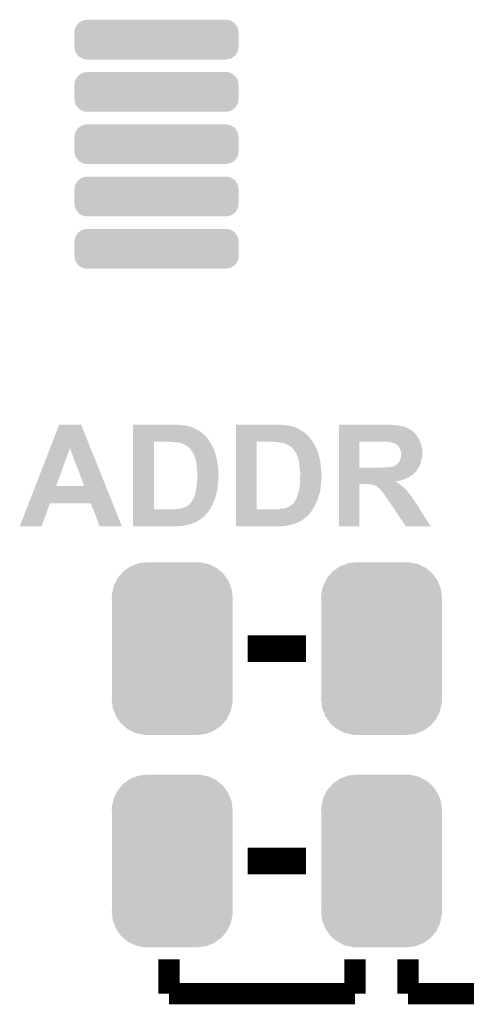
# Model space of a CAD drawing. Extents: x -1.3 to 24.2, y -3.9 to 39.2.
# Tile 30 of 42: x 8 to 12.2, y 19.7 to 29.1. Entities that reach past the tile are written whole.
import ezdxf

# ---------------------------------------------------------------- set-up
doc = ezdxf.new("R2010")
doc.units = 0
doc.layers.get('0').update_dxf_attribs({"linetype": 'CONTINUOUS'})
doc.layers.add('DAC_20_CLICK_V100_GTO', color=14, linetype='CONTINUOUS')
doc.layers.add('DAC_20_CLICK_V100_GTS', color=12, linetype='CONTINUOUS')

# ---------------------------------------------------------------- blocks, each defined once
blk = doc.blocks.new('CUSTOM_55')
for points in [[(-0.465166, 0.74011), (-0.423346, 0.769256), (0.461368, 0.74011), (0.427696, 0.769256)], [(-0.423346, 0.769256), (-0.397192, 0.787482), (0.427696, 0.769256), (0.391686, 0.787482)], [(-0.397192, 0.787482), (-0.346778, 0.80667), (0.391686, 0.787482), (0.353772, 0.80667)], [(-0.346778, 0.80667), (-0.319758, 0.816954), (0.353772, 0.80667), (0.308544, 0.816954)], [(-0.319758, 0.816954), (-0.25199, 0.82504), (0.308544, 0.816954), (0.27298, 0.82504)], [(-0.25199, 0.82504), (-0.23749, 0.82677), (0.27298, 0.82504), (0.23749, 0.82677)], [(-0.535174, 0.647234), (-0.519626, 0.67767), (0.537964, 0.647234), (0.516586, 0.67767)], [(-0.519626, 0.67767), (-0.48704, 0.715032), (0.516586, 0.67767), (0.49034, 0.715032)], [(-0.48704, 0.715032), (-0.465166, 0.74011), (0.49034, 0.715032), (0.461368, 0.74011)], [(-0.575988, 0.523164), (-0.565176, 0.569912), (0.573482, 0.523164), (0.567726, 0.569912)], [(-0.565176, 0.569912), (-0.557316, 0.603886), (0.567726, 0.569912), (0.55465, 0.603886)], [(-0.557316, 0.603886), (-0.535174, 0.647234), (0.55465, 0.603886), (0.537964, 0.647234)], [(-0.57785, 0.48768), (-0.575988, 0.523164), (0.57785, 0.48768), (0.573482, 0.523164)], [(-0.57658, 0.458364), (-0.57785, 0.48768), (0.57658, 0.458364), (0.57785, 0.48768)], [(-0.57658, 0.45836), (-0.57658, 0.458364), (0.57658, 0.45836), (0.57658, 0.458364)], [(-0.57658, -0.45836), (-0.57658, 0.45836), (0.57658, -0.45836), (0.57658, 0.45836)], [(-0.57785, -0.48768), (-0.576582, -0.458364), (0.57785, -0.48768), (0.57658, -0.458364)], [(-0.576582, -0.458364), (-0.57658, -0.45836), (0.57658, -0.458364), (0.57658, -0.45836)], [(-0.57348, -0.523164), (-0.57785, -0.48768), (0.575988, -0.523164), (0.57785, -0.48768)], [(-0.567726, -0.569912), (-0.57348, -0.523164), (0.565174, -0.569912), (0.575988, -0.523164)], [(-0.554648, -0.603886), (-0.567726, -0.569912), (0.557316, -0.603886), (0.565174, -0.569912)], [(-0.537964, -0.647234), (-0.554648, -0.603886), (0.535172, -0.647234), (0.557316, -0.603886)], [(-0.516584, -0.67767), (-0.537964, -0.647234), (0.519626, -0.67767), (0.535172, -0.647234)], [(-0.49034, -0.715032), (-0.516584, -0.67767), (0.487038, -0.715032), (0.519626, -0.67767)], [(-0.461366, -0.74011), (-0.49034, -0.715032), (0.465166, -0.74011), (0.487038, -0.715032)], [(-0.427696, -0.769256), (-0.461366, -0.74011), (0.423344, -0.769256), (0.465166, -0.74011)], [(-0.391684, -0.787482), (-0.427696, -0.769256), (0.397192, -0.787482), (0.423344, -0.769256)], [(-0.353772, -0.80667), (-0.391684, -0.787482), (0.346776, -0.80667), (0.397192, -0.787482)], [(-0.308542, -0.816954), (-0.353772, -0.80667), (0.319758, -0.816954), (0.346776, -0.80667)], [(-0.27298, -0.82504), (-0.308542, -0.816954), (0.251988, -0.82504), (0.319758, -0.816954)], [(-0.23749, -0.82677), (-0.27298, -0.82504), (0.23749, -0.82677), (0.251988, -0.82504)]]:
    blk.add_solid(points)
blk = doc.blocks.new('CUSTOM_56')
for points in [[(-0.696364, 0.184024), (-0.66548, 0.1905), (0.704262, 0.184024), (0.66548, 0.1905)], [(-0.78486, 0.07112), (-0.778384, 0.109902), (0.78486, 0.07112), (0.776728, 0.109902)], [(-0.778384, 0.109902), (-0.772922, 0.119066), (0.776728, 0.109902), (0.774806, 0.119066)], [(-0.772922, 0.119066), (-0.7533, 0.151982), (0.774806, 0.119066), (0.75131, 0.151982)], [(-0.7533, 0.151982), (-0.743554, 0.15894), (0.75131, 0.151982), (0.746342, 0.15894)], [(-0.743554, 0.15894), (-0.713426, 0.180446), (0.746342, 0.15894), (0.710266, 0.180446)], [(-0.713426, 0.180446), (-0.696364, 0.184024), (0.710266, 0.180446), (0.704262, 0.184024)], [(-0.78486, 0.06985), (-0.78486, 0.07112), (0.78486, 0.06985), (0.78486, 0.07112)], [(-0.78486, -0.06985), (-0.78486, 0.06985), (0.78486, -0.06985), (0.78486, 0.06985)], [(-0.78486, -0.07112), (-0.78486, -0.06985), (0.78486, -0.07112), (0.78486, -0.06985)], [(-0.776726, -0.109902), (-0.78486, -0.07112), (0.778384, -0.109902), (0.78486, -0.07112)], [(-0.774806, -0.119066), (-0.776726, -0.109902), (0.77292, -0.119066), (0.778384, -0.109902)], [(-0.751308, -0.151982), (-0.774806, -0.119066), (0.7533, -0.151982), (0.77292, -0.119066)], [(-0.746342, -0.15894), (-0.751308, -0.151982), (0.743552, -0.15894), (0.7533, -0.151982)], [(-0.710264, -0.180446), (-0.746342, -0.15894), (0.713426, -0.180446), (0.743552, -0.15894)], [(-0.704262, -0.184024), (-0.710264, -0.180446), (0.696362, -0.184024), (0.713426, -0.180446)], [(-0.66548, -0.1905), (-0.704262, -0.184024), (0.66548, -0.1905), (0.696362, -0.184024)]]:
    blk.add_solid(points)

msp = doc.modelspace()

# ---------------------------------------------------------------- linework, layer by layer
at = {"layer": 'DAC_20_CLICK_V100_GTO'}
for points, const_width in [([(10.15492, 23.114), (10.71372, 23.114)], 0.254), ([(10.15492, 21.082), (10.71372, 21.082)], 0.254), ([(9.40308, 19.812), (9.40308, 20.1422)], 0.2032), ([(11.18108, 19.812), (11.18108, 20.1422)], 0.2032), ([(11.68908, 19.812), (11.68908, 20.1422)], 0.2032), ([(11.68908, 19.812), (13.46708, 19.812), (13.46708, 20.1422)], 0.2032), ([(9.40308, 19.812), (11.18108, 19.812)], 0.2032)]:
    msp.add_lwpolyline(points, dxfattribs=dict(at, const_width=const_width))
for points in [[(8.266336, 25.031642), (8.354072, 25.257742), (8.653012, 25.031642), (8.562344, 25.257742)], [(8.354072, 25.257742), (8.35408, 25.25776), (8.562344, 25.257742), (8.35408, 25.25776)], [(9.060204, 25.25522), (9.060206, 25.25776), (9.4869, 25.25522), (9.45896, 25.25776)], [(9.060204, 25.25014), (9.060204, 25.25522), (9.54786, 25.25014), (9.4869, 25.25522)], [(9.060204, 25.24506), (9.060204, 25.25014), (9.5758, 25.24506), (9.54786, 25.25014)], [(10.043184, 25.25522), (10.043186, 25.25776), (10.46988, 25.25522), (10.44448, 25.25776)], [(10.043184, 25.25014), (10.043184, 25.25522), (10.53084, 25.25014), (10.46988, 25.25522)], [(10.043184, 25.24506), (10.043184, 25.25014), (10.561322, 25.24506), (10.53084, 25.25014)], [(11.028704, 25.25522), (11.028706, 25.25776), (11.511282, 25.25522), (11.496042, 25.25776)], [(11.028704, 25.25014), (11.028704, 25.25522), (11.56716, 25.25014), (11.52906, 25.25522)], [(11.028704, 25.2476), (11.028704, 25.25014), (11.605262, 25.2476), (11.56716, 25.25014)], [(9.060202, 25.1714), (9.060204, 25.18918), (9.72566, 25.1714), (9.7028, 25.18918)], [(9.060202, 25.14854), (9.060202, 25.1714), (9.75106, 25.14854), (9.72566, 25.1714)], [(9.060204, 25.23744), (9.060204, 25.24506), (9.603742, 25.23744), (9.5758, 25.24506)], [(9.060204, 25.237434), (9.060204, 25.23744), (9.608826, 25.237434), (9.603742, 25.23744)], [(9.060204, 25.2349), (9.060204, 25.237434), (9.611362, 25.2349), (9.608826, 25.237434)], [(9.060204, 25.234898), (9.060204, 25.2349), (9.618984, 25.234898), (9.611362, 25.2349)], [(9.060204, 25.21712), (9.060204, 25.234898), (9.65454, 25.21712), (9.618984, 25.234898)], [(9.060204, 25.20442), (9.060204, 25.21712), (9.6774, 25.20442), (9.65454, 25.21712)], [(9.060204, 25.18918), (9.060204, 25.20442), (9.7028, 25.18918), (9.6774, 25.20442)], [(10.043182, 25.171398), (10.043184, 25.189182), (10.711182, 25.171398), (10.68578, 25.189182)], [(10.043182, 25.14854), (10.043182, 25.171398), (10.734042, 25.14854), (10.711182, 25.171398)], [(10.043184, 25.23744), (10.043184, 25.24506), (10.586722, 25.23744), (10.561322, 25.24506)], [(10.043184, 25.237438), (10.043184, 25.23744), (10.591804, 25.237438), (10.586722, 25.23744)], [(10.043184, 25.2349), (10.043184, 25.237438), (10.596884, 25.2349), (10.591804, 25.237438)], [(10.043184, 25.234898), (10.043184, 25.2349), (10.601964, 25.234898), (10.596884, 25.2349)], [(10.043184, 25.22728), (10.043184, 25.234898), (10.619742, 25.22728), (10.601964, 25.234898)], [(10.043184, 25.21712), (10.043184, 25.22728), (10.63752, 25.21712), (10.619742, 25.22728)], [(10.043184, 25.20442), (10.043184, 25.21712), (10.66038, 25.20442), (10.63752, 25.21712)], [(10.043184, 25.189182), (10.043184, 25.20442), (10.68578, 25.189182), (10.66038, 25.20442)], [(11.028702, 25.18156), (11.028704, 25.1968), (11.747502, 25.18156), (11.72718, 25.1968)], [(11.028702, 25.161238), (11.028702, 25.18156), (11.765282, 25.161238), (11.747502, 25.18156)], [(11.028702, 25.135838), (11.028702, 25.161238), (11.780522, 25.135838), (11.765282, 25.161238)], [(11.028704, 25.23998), (11.028704, 25.2476), (11.63828, 25.23998), (11.605262, 25.2476)], [(11.028704, 25.2349), (11.028704, 25.23998), (11.656058, 25.2349), (11.63828, 25.23998)], [(11.028704, 25.23236), (11.028704, 25.2349), (11.668762, 25.23236), (11.656058, 25.2349)], [(11.028704, 25.232334), (11.028704, 25.23236), (11.6713, 25.232334), (11.668762, 25.23236)], [(11.028704, 25.229814), (11.028704, 25.232334), (11.671318, 25.229814), (11.6713, 25.232334)], [(11.028704, 25.22474), (11.028704, 25.229814), (11.68146, 25.22474), (11.671318, 25.229814)], [(11.028704, 25.219658), (11.028704, 25.22474), (11.694162, 25.219658), (11.68146, 25.22474)], [(11.028704, 25.2095), (11.028704, 25.219658), (11.7094, 25.2095), (11.694162, 25.219658)], [(11.028704, 25.1968), (11.028704, 25.2095), (11.72718, 25.1968), (11.7094, 25.2095)], [(9.060184, 24.447522), (9.0602, 25.09264), (9.2583, 24.447522), (9.258302, 25.09264)], [(9.0602, 25.10536), (9.060202, 25.12314), (9.78408, 25.10536), (9.77138, 25.12314)], [(9.0602, 25.09266), (9.0602, 25.10536), (9.792548, 25.09266), (9.78408, 25.10536)], [(9.0602, 25.09264), (9.0602, 25.09266), (9.258302, 25.09264), (9.3853, 25.09266)], [(9.060202, 25.145998), (9.060202, 25.14854), (9.7536, 25.145998), (9.75106, 25.14854)], [(9.060202, 25.13584), (9.060202, 25.145998), (9.76122, 25.13584), (9.7536, 25.145998)], [(9.060202, 25.12314), (9.060202, 25.13584), (9.77138, 25.12314), (9.76122, 25.13584)], [(9.433562, 25.09012), (9.420862, 25.09266), (9.79424, 25.09012), (9.792548, 25.09266)], [(9.458962, 25.08758), (9.446262, 25.09012), (9.795934, 25.08758), (9.79424, 25.09012)], [(9.484362, 25.08504), (9.469122, 25.08758), (9.797628, 25.08504), (9.795934, 25.08758)], [(9.497062, 25.085038), (9.484362, 25.08504), (9.797628, 25.085038), (9.797628, 25.08504)], [(9.50468, 25.082502), (9.497062, 25.085038), (9.799318, 25.082502), (9.797628, 25.085038)], [(9.525002, 25.077418), (9.50468, 25.082502), (9.802092, 25.077418), (9.799318, 25.082502)], [(9.54278, 25.0698), (9.525002, 25.077418), (9.806248, 25.0698), (9.802092, 25.077418)], [(9.558018, 25.06218), (9.54278, 25.0698), (9.810404, 25.06218), (9.806248, 25.0698)], [(9.57072, 25.05456), (9.558018, 25.06218), (9.81456, 25.05456), (9.810404, 25.06218)], [(10.043164, 24.447522), (10.04318, 25.09264), (10.24128, 24.447522), (10.241282, 25.09264)], [(10.04318, 25.10536), (10.043182, 25.12314), (10.76706, 25.10536), (10.75436, 25.12314)], [(10.04318, 25.09266), (10.04318, 25.10536), (10.77694, 25.09266), (10.76706, 25.10536)], [(10.04318, 25.09264), (10.04318, 25.09266), (10.241282, 25.09264), (10.36828, 25.09266)], [(10.043182, 25.148514), (10.043182, 25.14854), (10.73658, 25.148514), (10.734042, 25.14854)], [(10.043182, 25.145994), (10.043182, 25.148514), (10.736584, 25.145994), (10.73658, 25.148514)], [(10.043182, 25.13584), (10.043182, 25.145994), (10.7442, 25.13584), (10.736584, 25.145994)], [(10.043182, 25.12314), (10.043182, 25.13584), (10.75436, 25.12314), (10.7442, 25.13584)], [(10.419082, 25.09012), (10.403842, 25.09266), (10.778916, 25.09012), (10.77694, 25.09266)], [(10.444482, 25.08758), (10.431782, 25.09012), (10.780892, 25.08758), (10.778916, 25.09012)], [(10.469882, 25.08504), (10.454642, 25.08758), (10.782868, 25.08504), (10.780892, 25.08758)], [(10.480042, 25.085038), (10.469882, 25.08504), (10.782868, 25.085038), (10.782868, 25.08504)], [(10.487664, 25.0825), (10.480042, 25.085038), (10.784842, 25.0825), (10.782868, 25.085038)], [(10.507982, 25.07742), (10.490204, 25.0825), (10.787614, 25.07742), (10.784842, 25.0825)], [(10.52576, 25.0698), (10.507982, 25.07742), (10.79177, 25.0698), (10.787614, 25.07742)], [(10.556238, 25.05456), (10.52576, 25.0698), (10.80008, 25.05456), (10.79177, 25.0698)], [(11.028694, 24.843762), (11.0287, 25.09264), (11.22426, 24.843762), (11.224262, 25.09264)], [(11.0287, 25.09266), (11.028702, 25.11044), (11.80338, 25.09266), (11.79576, 25.11044)], [(11.0287, 25.09264), (11.0287, 25.09266), (11.224262, 25.09264), (11.45032, 25.09266)], [(11.028702, 25.130756), (11.028702, 25.135838), (11.785602, 25.130756), (11.780522, 25.135838)], [(11.028702, 25.11044), (11.028702, 25.130756), (11.79576, 25.11044), (11.785602, 25.130756)], [(11.506202, 25.09012), (11.493502, 25.09266), (11.804228, 25.09012), (11.80338, 25.09266)], [(11.516366, 25.090114), (11.506202, 25.09012), (11.80423, 25.090114), (11.804228, 25.09012)], [(11.518906, 25.08758), (11.516366, 25.090114), (11.805074, 25.08758), (11.80423, 25.090114)], [(11.536682, 25.08504), (11.521442, 25.08758), (11.80592, 25.08504), (11.805074, 25.08758)], [(11.554462, 25.07996), (11.536682, 25.08504), (11.807614, 25.07996), (11.80592, 25.08504)], [(11.56716, 25.072342), (11.554462, 25.07996), (11.810154, 25.072342), (11.807614, 25.07996)], [(11.570972, 25.0698), (11.56716, 25.072342), (11.811, 25.0698), (11.810154, 25.072342)], [(11.57478, 25.06726), (11.570972, 25.0698), (11.811762, 25.06726), (11.811, 25.0698)], [(11.58494, 25.05964), (11.57478, 25.06726), (11.814048, 25.05964), (11.811762, 25.06726)], [(11.592562, 25.054554), (11.58494, 25.05964), (11.815574, 25.054554), (11.814048, 25.05964)], [(8.125424, 24.668508), (8.266336, 25.031642), (8.32359, 24.668508), (8.455644, 25.031642)], [(8.59279, 24.66848), (8.455644, 25.031642), (8.798644, 24.66848), (8.653012, 25.031642)], [(9.58088, 25.04694), (9.57072, 25.05456), (9.81837, 25.04694), (9.81456, 25.05456)], [(9.588502, 25.041858), (9.58088, 25.04694), (9.820912, 25.041858), (9.81837, 25.04694)], [(9.593586, 25.03678), (9.588502, 25.041858), (9.82345, 25.03678), (9.820912, 25.041858)], [(9.596126, 25.036772), (9.593586, 25.03678), (9.823454, 25.036772), (9.82345, 25.03678)], [(9.606704, 25.02408), (9.596126, 25.036772), (9.8298, 25.02408), (9.823454, 25.036772)], [(9.60882, 25.02154), (9.606704, 25.02408), (9.830778, 25.02154), (9.8298, 25.02408)], [(9.62914, 24.991062), (9.60882, 25.02154), (9.842498, 24.991062), (9.830778, 25.02154)], [(9.629144, 24.991056), (9.62914, 24.991062), (9.8425, 24.991056), (9.842498, 24.991062)], [(9.63067, 24.988514), (9.629144, 24.991056), (9.842506, 24.988514), (9.8425, 24.991056)], [(9.63219, 24.985978), (9.63067, 24.988514), (9.84504, 24.985978), (9.842506, 24.988514)], [(9.63524, 24.980894), (9.63219, 24.985978), (9.845044, 24.980894), (9.84504, 24.985978)], [(9.63676, 24.97836), (9.63524, 24.980894), (9.846734, 24.97836), (9.845044, 24.980894)], [(9.639302, 24.97328), (9.63676, 24.97836), (9.85012, 24.97328), (9.846734, 24.97836)], [(9.643112, 24.965658), (9.639302, 24.97328), (9.85012, 24.965658), (9.85012, 24.97328)], [(9.644382, 24.963118), (9.643112, 24.965658), (9.85063, 24.963118), (9.85012, 24.965658)], [(10.55624, 25.054558), (10.556238, 25.05456), (10.800082, 25.054558), (10.80008, 25.05456)], [(10.5664, 25.04694), (10.55624, 25.054558), (10.80389, 25.04694), (10.800082, 25.054558)], [(10.574022, 25.041858), (10.5664, 25.04694), (10.806432, 25.041858), (10.80389, 25.04694)], [(10.5791, 25.03678), (10.574022, 25.041858), (10.80897, 25.03678), (10.806432, 25.041858)], [(10.589684, 25.02408), (10.5791, 25.03678), (10.81532, 25.02408), (10.80897, 25.03678)], [(10.604502, 25.006296), (10.589684, 25.02408), (10.82216, 25.006296), (10.81532, 25.02408)], [(10.61212, 24.99106), (10.604502, 25.006296), (10.82802, 24.99106), (10.82216, 25.006296)], [(10.612124, 24.991056), (10.61212, 24.99106), (10.82802, 24.991056), (10.82802, 24.99106)], [(10.616188, 24.985976), (10.612124, 24.991056), (10.828022, 24.985976), (10.82802, 24.991056)], [(10.62025, 24.980898), (10.616188, 24.985976), (10.83056, 24.980898), (10.828022, 24.985976)], [(10.62228, 24.978358), (10.62025, 24.980898), (10.831408, 24.978358), (10.83056, 24.980898)], [(10.626514, 24.965658), (10.62228, 24.978358), (10.83564, 24.965658), (10.831408, 24.978358)], [(10.62736, 24.96312), (10.626514, 24.965658), (10.836148, 24.96312), (10.83564, 24.965658)], [(11.5951, 25.04948), (11.592562, 25.054554), (11.817096, 25.04948), (11.815574, 25.054554)], [(11.599164, 25.0444), (11.5951, 25.04948), (11.81862, 25.0444), (11.817096, 25.04948)], [(11.60526, 25.036778), (11.599164, 25.0444), (11.820006, 25.036778), (11.81862, 25.0444)], [(11.613388, 25.01646), (11.60526, 25.036778), (11.8237, 25.01646), (11.820006, 25.036778)], [(11.6205, 24.998676), (11.613388, 25.01646), (11.82507, 24.998676), (11.8237, 25.01646)], [(11.620502, 24.985978), (11.6205, 24.998676), (11.826046, 24.985978), (11.82507, 24.998676)], [(11.6205, 24.955498), (11.622192, 24.965656), (11.8237, 24.955498), (11.8237, 24.965656)], [(11.621348, 24.983442), (11.620502, 24.985978), (11.82624, 24.983442), (11.826046, 24.985978)], [(11.62304, 24.978356), (11.621348, 24.983442), (11.826238, 24.978356), (11.82624, 24.983442)], [(11.622192, 24.965656), (11.62304, 24.970738), (11.8237, 24.965656), (11.825392, 24.970738)], [(11.62304, 24.973278), (11.62304, 24.978356), (11.826238, 24.973278), (11.826238, 24.978356)], [(11.62304, 24.970738), (11.62304, 24.973278), (11.825392, 24.970738), (11.826238, 24.973278)], [(9.64692, 24.952962), (9.644382, 24.963118), (9.852662, 24.952962), (9.85063, 24.963118)], [(9.649464, 24.945338), (9.64692, 24.952962), (9.854186, 24.945338), (9.852662, 24.952962)], [(9.652002, 24.942796), (9.649464, 24.945338), (9.854696, 24.942796), (9.854186, 24.945338)], [(9.652764, 24.940258), (9.652002, 24.942796), (9.855202, 24.940258), (9.854696, 24.942796)], [(9.656574, 24.927558), (9.652764, 24.940258), (9.86028, 24.927558), (9.855202, 24.940258)], [(9.65962, 24.9174), (9.656574, 24.927558), (9.861974, 24.9174), (9.86028, 24.927558)], [(9.660544, 24.91232), (9.65962, 24.9174), (9.86282, 24.91232), (9.861974, 24.9174)], [(9.66424, 24.892), (9.660544, 24.91232), (9.86536, 24.892), (9.86282, 24.91232)], [(9.6647, 24.889462), (9.66424, 24.892), (9.865724, 24.889462), (9.86536, 24.892)], [(9.666086, 24.87422), (9.6647, 24.889462), (9.8679, 24.87422), (9.865724, 24.889462)], [(9.66724, 24.86152), (9.666086, 24.87422), (9.869488, 24.86152), (9.8679, 24.87422)], [(10.63244, 24.952958), (10.62736, 24.96312), (10.838182, 24.952958), (10.836148, 24.96312)], [(10.63498, 24.945336), (10.63244, 24.952958), (10.839706, 24.945336), (10.838182, 24.952958)], [(10.63498, 24.942796), (10.63498, 24.945336), (10.840214, 24.942796), (10.839706, 24.945336)], [(10.639552, 24.92756), (10.63498, 24.942796), (10.843262, 24.92756), (10.840214, 24.942796)], [(10.6426, 24.9174), (10.639552, 24.92756), (10.846648, 24.9174), (10.843262, 24.92756)], [(10.643526, 24.912318), (10.6426, 24.9174), (10.84834, 24.912318), (10.846648, 24.9174)], [(10.64722, 24.892), (10.643526, 24.912318), (10.85088, 24.892), (10.84834, 24.912318)], [(10.64768, 24.889462), (10.64722, 24.892), (10.851244, 24.889462), (10.85088, 24.892)], [(10.649066, 24.874218), (10.64768, 24.889462), (10.85342, 24.874218), (10.851244, 24.889462)], [(10.65022, 24.86152), (10.649066, 24.874218), (10.85342, 24.86152), (10.85342, 24.874218)], [(11.56716, 24.8666), (11.58494, 24.8793), (11.800416, 24.8666), (11.805706, 24.8793)], [(11.58494, 24.8793), (11.592558, 24.88692), (11.805706, 24.8793), (11.808882, 24.88692)], [(11.592558, 24.88692), (11.596368, 24.891998), (11.808882, 24.88692), (11.810998, 24.891998)], [(11.596368, 24.891998), (11.60018, 24.897078), (11.810998, 24.891998), (11.81192, 24.897078)], [(11.60018, 24.897078), (11.605258, 24.90216), (11.81192, 24.897078), (11.812846, 24.90216)], [(11.605258, 24.90216), (11.61288, 24.917398), (11.812846, 24.90216), (11.815616, 24.917398)], [(11.61288, 24.917398), (11.613514, 24.91994), (11.815616, 24.917398), (11.81608, 24.91994)], [(11.613514, 24.91994), (11.61542, 24.927558), (11.81608, 24.91994), (11.818364, 24.927558)], [(11.61542, 24.927558), (11.620498, 24.940256), (11.818364, 24.927558), (11.822174, 24.940256)], [(11.620498, 24.945336), (11.6205, 24.955498), (11.8237, 24.945336), (11.8237, 24.955498)], [(11.620498, 24.940256), (11.620498, 24.945336), (11.822174, 24.940256), (11.8237, 24.945336)], [(9.667876, 24.8539), (9.66724, 24.86152), (9.87044, 24.8539), (9.869488, 24.86152)], [(9.66978, 24.83104), (9.667876, 24.8539), (9.87313, 24.83104), (9.87044, 24.8539)], [(9.672038, 24.810718), (9.66978, 24.83104), (9.87552, 24.810718), (9.87313, 24.83104)], [(9.67232, 24.808178), (9.672038, 24.810718), (9.87552, 24.808178), (9.87552, 24.810718)], [(9.67232, 24.72944), (9.67232, 24.808178), (9.87552, 24.72944), (9.87552, 24.808178)], [(10.65149, 24.8539), (10.65022, 24.86152), (10.85342, 24.8539), (10.85342, 24.86152)], [(10.6553, 24.831038), (10.65149, 24.8539), (10.85611, 24.831038), (10.85342, 24.8539)], [(10.6553, 24.81072), (10.6553, 24.831038), (10.8585, 24.81072), (10.85611, 24.831038)], [(10.6553, 24.808178), (10.6553, 24.81072), (10.858628, 24.808178), (10.8585, 24.81072)], [(10.65784, 24.798018), (10.6553, 24.808178), (10.859136, 24.798018), (10.858628, 24.808178)], [(10.65784, 24.76754), (10.65784, 24.798018), (10.86066, 24.76754), (10.859136, 24.798018)], [(11.028692, 24.803098), (11.028694, 24.815804), (11.7602, 24.803098), (11.772898, 24.815804)], [(11.028692, 24.80056), (11.028692, 24.803098), (11.760174, 24.80056), (11.7602, 24.803098)], [(11.028692, 24.800554), (11.028692, 24.80056), (11.757654, 24.800554), (11.760174, 24.80056)], [(11.028692, 24.777698), (11.028692, 24.800554), (11.734796, 24.777698), (11.757654, 24.800554)], [(11.028692, 24.77262), (11.028692, 24.777698), (11.724642, 24.77262), (11.734796, 24.777698)], [(11.028694, 24.84374), (11.028694, 24.843762), (11.417302, 24.84374), (11.22426, 24.843762)], [(11.028694, 24.83104), (11.028694, 24.84374), (11.78052, 24.83104), (11.787928, 24.84374)], [(11.028694, 24.815804), (11.028694, 24.83104), (11.772898, 24.815804), (11.78052, 24.83104)], [(11.417302, 24.84374), (11.44524, 24.84628), (11.787928, 24.84374), (11.78941, 24.84628)], [(11.44524, 24.84628), (11.47572, 24.84882), (11.78941, 24.84628), (11.790892, 24.84882)], [(11.503658, 24.84882), (11.516358, 24.85136), (11.790892, 24.84882), (11.792374, 24.85136)], [(11.529058, 24.85136), (11.53922, 24.853902), (11.792374, 24.85136), (11.793856, 24.853902)], [(11.53922, 24.853902), (11.546838, 24.85644), (11.793856, 24.853902), (11.795336, 24.85644)], [(11.546838, 24.85644), (11.55192, 24.85898), (11.795336, 24.85644), (11.796818, 24.85898)], [(11.55192, 24.85898), (11.559534, 24.861518), (11.796818, 24.85898), (11.7983, 24.861518)], [(11.559534, 24.861518), (11.55954, 24.86152), (11.7983, 24.861518), (11.7983, 24.86152)], [(11.55954, 24.86152), (11.56716, 24.8666), (11.7983, 24.86152), (11.800416, 24.8666)], [(9.6647, 24.663402), (9.668932, 24.688802), (9.868486, 24.663402), (9.87044, 24.688802)], [(9.668932, 24.688802), (9.66978, 24.69388), (9.87044, 24.688802), (9.871286, 24.69388)], [(9.66978, 24.69388), (9.670504, 24.70404), (9.871286, 24.69388), (9.87298, 24.70404)], [(9.670504, 24.70404), (9.671412, 24.716738), (9.87298, 24.70404), (9.87552, 24.716738)], [(9.671412, 24.716738), (9.67232, 24.72944), (9.87552, 24.716738), (9.87552, 24.72944)], [(10.65022, 24.663402), (10.654452, 24.6888), (10.854006, 24.663402), (10.85596, 24.6888)], [(10.654452, 24.6888), (10.6553, 24.693878), (10.85596, 24.6888), (10.85596, 24.693878)], [(10.6553, 24.729442), (10.655976, 24.739598), (10.8585, 24.729442), (10.86104, 24.739598)], [(10.6553, 24.729438), (10.6553, 24.729442), (10.8585, 24.729438), (10.8585, 24.729442)], [(10.6553, 24.716738), (10.6553, 24.729438), (10.8585, 24.716738), (10.8585, 24.729438)], [(10.6553, 24.704038), (10.6553, 24.716738), (10.85596, 24.704038), (10.8585, 24.716738)], [(10.6553, 24.693878), (10.6553, 24.704038), (10.85596, 24.693878), (10.85596, 24.704038)], [(10.655976, 24.739598), (10.65733, 24.75992), (10.86104, 24.739598), (10.86104, 24.75992)], [(10.65733, 24.75992), (10.65784, 24.76754), (10.86104, 24.75992), (10.86066, 24.76754)], [(11.02868, 24.282426), (11.02869, 24.688774), (11.224234, 24.282426), (11.22426, 24.688774)], [(11.02869, 24.7269), (11.028692, 24.74214), (11.633198, 24.7269), (11.66876, 24.74214)], [(11.02869, 24.71674), (11.02869, 24.7269), (11.59256, 24.71674), (11.633198, 24.7269)], [(11.02869, 24.71166), (11.02869, 24.71674), (11.567422, 24.71166), (11.59256, 24.71674)], [(11.02869, 24.711656), (11.02869, 24.71166), (11.569706, 24.711656), (11.567422, 24.71166)], [(11.02869, 24.70404), (11.02869, 24.711656), (11.579862, 24.70404), (11.569706, 24.711656)], [(11.02869, 24.698958), (11.02869, 24.70404), (11.590022, 24.698958), (11.579862, 24.70404)], [(11.02869, 24.6888), (11.02869, 24.698958), (11.60526, 24.6888), (11.590022, 24.698958)], [(11.02869, 24.688774), (11.02869, 24.6888), (11.22426, 24.688774), (11.308078, 24.6888)], [(11.028692, 24.765), (11.028692, 24.77262), (11.71194, 24.765), (11.724642, 24.77262)], [(11.028692, 24.75484), (11.028692, 24.765), (11.699242, 24.75484), (11.71194, 24.765)], [(11.028692, 24.74976), (11.028692, 24.75484), (11.684, 24.74976), (11.699242, 24.75484)], [(11.028692, 24.74214), (11.028692, 24.74976), (11.66876, 24.74214), (11.684, 24.74976)], [(11.32586, 24.68626), (11.308078, 24.6888), (11.608308, 24.68626), (11.60526, 24.6888)], [(11.338558, 24.68372), (11.32586, 24.68626), (11.611356, 24.68372), (11.608308, 24.68626)], [(11.361416, 24.678642), (11.351256, 24.68372), (11.61745, 24.678642), (11.611356, 24.68372)], [(8.061348, 24.50338), (8.125414, 24.66848), (8.86485, 24.50338), (8.798644, 24.66848)], [(8.125414, 24.66848), (8.125424, 24.668508), (8.59279, 24.66848), (8.32359, 24.668508)], [(9.651152, 24.587202), (9.651998, 24.589738), (9.8552, 24.587202), (9.855742, 24.589738)], [(9.651998, 24.589738), (9.652, 24.597356), (9.855742, 24.589738), (9.857374, 24.597356)], [(9.652, 24.597356), (9.65708, 24.607518), (9.857374, 24.597356), (9.859552, 24.607518)], [(9.65708, 24.607518), (9.65962, 24.61768), (9.859552, 24.607518), (9.86173, 24.61768)], [(9.65962, 24.61768), (9.660254, 24.62276), (9.86173, 24.61768), (9.86282, 24.62276)], [(9.660254, 24.62276), (9.66216, 24.638), (9.86282, 24.62276), (9.865164, 24.638)], [(9.66216, 24.638), (9.663936, 24.65578), (9.865164, 24.638), (9.8679, 24.65578)], [(9.663936, 24.65578), (9.6647, 24.663402), (9.8679, 24.65578), (9.868486, 24.663402)], [(10.634132, 24.5872), (10.634978, 24.589738), (10.83818, 24.5872), (10.838904, 24.589738)], [(10.634978, 24.589738), (10.63498, 24.592258), (10.838904, 24.589738), (10.839624, 24.592258)], [(10.63498, 24.592258), (10.637498, 24.59228), (10.839624, 24.592258), (10.83963, 24.59228)], [(10.637498, 24.59228), (10.63752, 24.602436), (10.83963, 24.59228), (10.842532, 24.602436)], [(10.63752, 24.602436), (10.64006, 24.607518), (10.842532, 24.602436), (10.843984, 24.607518)], [(10.64006, 24.607518), (10.643868, 24.622758), (10.843984, 24.607518), (10.84834, 24.622758)], [(10.643868, 24.622758), (10.64768, 24.638), (10.84834, 24.622758), (10.850684, 24.638)], [(10.64768, 24.638), (10.649456, 24.65578), (10.850684, 24.638), (10.85342, 24.65578)], [(10.649456, 24.65578), (10.65022, 24.663402), (10.85342, 24.65578), (10.854006, 24.663402)], [(11.363956, 24.67864), (11.361416, 24.678642), (11.617452, 24.67864), (11.61745, 24.678642)], [(11.369038, 24.6761), (11.363956, 24.67864), (11.6205, 24.6761), (11.617452, 24.67864)], [(11.37412, 24.67356), (11.369038, 24.6761), (11.624056, 24.67356), (11.6205, 24.6761)], [(11.386816, 24.66848), (11.37412, 24.67356), (11.631168, 24.66848), (11.624056, 24.67356)], [(11.391904, 24.6634), (11.386816, 24.66848), (11.63828, 24.6634), (11.631168, 24.66848)], [(11.394444, 24.660862), (11.391904, 24.6634), (11.641242, 24.660862), (11.63828, 24.6634)], [(11.404596, 24.655782), (11.394444, 24.660862), (11.64717, 24.655782), (11.641242, 24.660862)], [(11.412216, 24.64816), (11.404596, 24.655782), (11.656062, 24.64816), (11.64717, 24.655782)], [(11.417298, 24.643076), (11.412216, 24.64816), (11.660422, 24.643076), (11.656062, 24.64816)], [(11.419834, 24.638018), (11.417298, 24.643076), (11.664758, 24.638018), (11.660422, 24.643076)], [(11.42237, 24.638), (11.419834, 24.638018), (11.664772, 24.638), (11.664758, 24.638018)], [(11.42746, 24.63038), (11.42237, 24.638), (11.671304, 24.63038), (11.664772, 24.638)], [(11.427466, 24.630374), (11.42746, 24.63038), (11.673846, 24.630374), (11.671304, 24.63038)], [(11.435078, 24.62276), (11.427466, 24.630374), (11.68146, 24.62276), (11.673846, 24.630374)], [(11.43508, 24.622758), (11.435078, 24.62276), (11.681462, 24.622758), (11.68146, 24.62276)], [(11.444606, 24.61006), (11.43508, 24.622758), (11.68908, 24.61006), (11.681462, 24.622758)], [(11.45032, 24.60244), (11.444606, 24.61006), (11.69543, 24.60244), (11.68908, 24.61006)], [(11.456248, 24.59482), (11.45032, 24.60244), (11.70178, 24.59482), (11.69543, 24.60244)], [(11.4681, 24.57958), (11.456248, 24.59482), (11.713634, 24.57958), (11.70178, 24.59482)], [(7.975612, 24.282434), (8.06134, 24.50336), (8.183872, 24.282434), (8.265156, 24.50336)], [(8.06134, 24.50336), (8.061348, 24.50338), (8.265156, 24.50336), (8.6563, 24.50338)], [(8.740136, 24.282418), (8.6563, 24.50338), (8.953458, 24.282418), (8.86485, 24.50338)], [(9.588498, 24.485598), (9.601192, 24.495754), (9.814558, 24.485598), (9.819636, 24.495754)], [(9.601192, 24.495754), (9.6012, 24.498294), (9.819636, 24.495754), (9.820906, 24.498294)], [(9.6012, 24.498294), (9.611358, 24.50846), (9.820906, 24.498294), (9.825988, 24.50846)], [(9.611358, 24.50846), (9.61898, 24.51862), (9.825988, 24.50846), (9.831068, 24.51862)], [(9.61898, 24.51862), (9.62355, 24.52624), (9.831068, 24.51862), (9.83488, 24.52624)], [(9.62355, 24.52624), (9.6266, 24.531322), (9.83488, 24.52624), (9.836572, 24.531322)], [(9.6266, 24.531322), (9.628292, 24.533862), (9.836572, 24.531322), (9.83742, 24.533862)], [(9.628292, 24.533862), (9.635064, 24.544018), (9.83742, 24.533862), (9.839958, 24.544018)], [(9.635064, 24.544018), (9.636758, 24.546558), (9.839958, 24.544018), (9.841228, 24.546558)], [(9.636758, 24.546558), (9.637708, 24.549096), (9.841228, 24.546558), (9.842498, 24.549096)], [(9.637708, 24.549096), (9.63866, 24.551634), (9.842498, 24.549096), (9.845034, 24.551634)], [(9.63866, 24.551634), (9.639614, 24.554176), (9.845034, 24.551634), (9.84504, 24.554176)], [(9.639614, 24.554176), (9.64438, 24.56688), (9.84504, 24.554176), (9.848948, 24.56688)], [(9.64438, 24.56688), (9.651152, 24.587202), (9.848948, 24.56688), (9.8552, 24.587202)], [(10.577828, 24.490678), (10.584178, 24.495758), (10.80262, 24.490678), (10.80465, 24.495758)], [(10.584178, 24.495758), (10.596878, 24.50846), (10.80465, 24.495758), (10.809732, 24.50846)], [(10.596878, 24.50846), (10.602594, 24.51608), (10.809732, 24.50846), (10.81278, 24.51608)], [(10.602594, 24.51608), (10.604498, 24.518618), (10.81278, 24.51608), (10.814048, 24.518618)], [(10.604498, 24.518618), (10.607546, 24.526238), (10.814048, 24.518618), (10.81786, 24.526238)], [(10.607546, 24.526238), (10.60958, 24.53132), (10.81786, 24.526238), (10.821246, 24.53132)], [(10.60958, 24.53132), (10.61127, 24.533856), (10.821246, 24.53132), (10.822938, 24.533856)], [(10.61127, 24.533856), (10.618044, 24.544018), (10.822938, 24.533856), (10.825478, 24.544018)], [(10.618044, 24.544018), (10.619738, 24.546558), (10.825478, 24.544018), (10.826748, 24.546558)], [(10.619738, 24.546558), (10.620688, 24.549096), (10.826748, 24.546558), (10.828018, 24.549096)], [(10.620688, 24.549096), (10.622594, 24.554176), (10.828018, 24.549096), (10.82802, 24.554176)], [(10.622594, 24.554176), (10.62736, 24.56688), (10.82802, 24.554176), (10.831928, 24.56688)], [(10.62736, 24.56688), (10.634132, 24.5872), (10.831928, 24.56688), (10.83818, 24.5872)], [(11.473436, 24.571958), (11.4681, 24.57958), (11.719562, 24.571958), (11.713634, 24.57958)], [(11.482324, 24.55926), (11.473436, 24.571958), (11.727178, 24.55926), (11.719562, 24.571958)], [(11.48588, 24.55418), (11.482324, 24.55926), (11.730566, 24.55418), (11.727178, 24.55926)], [(11.50112, 24.53132), (11.48588, 24.55418), (11.745808, 24.53132), (11.730566, 24.55418)], [(11.503024, 24.52878), (11.50112, 24.53132), (11.7475, 24.52878), (11.745808, 24.53132)], [(11.508738, 24.521156), (11.503024, 24.52878), (11.752946, 24.521156), (11.7475, 24.52878)], [(11.513818, 24.511004), (11.508738, 24.521156), (11.760198, 24.511004), (11.752946, 24.521156)], [(11.518898, 24.505922), (11.513818, 24.511004), (11.763828, 24.505922), (11.760198, 24.511004)], [(11.523976, 24.498306), (11.518898, 24.505922), (11.769268, 24.498306), (11.763828, 24.505922)], [(11.52398, 24.495762), (11.523976, 24.498306), (11.771086, 24.495762), (11.769268, 24.498306)], [(11.526518, 24.493222), (11.52398, 24.495762), (11.7729, 24.493222), (11.771086, 24.495762)], [(9.060182, 24.378922), (9.060184, 24.4348), (9.740902, 24.378922), (9.78662, 24.4348)], [(9.060184, 24.4475), (9.060184, 24.447522), (9.469118, 24.4475), (9.2583, 24.447522)], [(9.060184, 24.4348), (9.060184, 24.4475), (9.78662, 24.4348), (9.794026, 24.4475)], [(9.469118, 24.4475), (9.489438, 24.45258), (9.794026, 24.4475), (9.79699, 24.45258)], [(9.507218, 24.45258), (9.522458, 24.45512), (9.79699, 24.45258), (9.798472, 24.45512)], [(9.524996, 24.45512), (9.530078, 24.45766), (9.798472, 24.45512), (9.799954, 24.45766)], [(9.530078, 24.45766), (9.540238, 24.460198), (9.799954, 24.45766), (9.801434, 24.460198)], [(9.540238, 24.460198), (9.5504, 24.46528), (9.801434, 24.460198), (9.804398, 24.46528)], [(9.5504, 24.46528), (9.550404, 24.465282), (9.804398, 24.46528), (9.8044, 24.465282)], [(9.550404, 24.465282), (9.563102, 24.47036), (9.8044, 24.465282), (9.806938, 24.47036)], [(9.563102, 24.47036), (9.588498, 24.485598), (9.806938, 24.47036), (9.814558, 24.485598)], [(10.043162, 24.406858), (10.043164, 24.434798), (10.749278, 24.406858), (10.7696, 24.434798)], [(10.043162, 24.37892), (10.043162, 24.406858), (10.72388, 24.37892), (10.749278, 24.406858)], [(10.043164, 24.4475), (10.043164, 24.447522), (10.452098, 24.4475), (10.24128, 24.447522)], [(10.043164, 24.434798), (10.043164, 24.4475), (10.7696, 24.434798), (10.777008, 24.4475)], [(10.452098, 24.4475), (10.472418, 24.45258), (10.777008, 24.4475), (10.779972, 24.45258)], [(10.490198, 24.45258), (10.505438, 24.45512), (10.779972, 24.45258), (10.781452, 24.45512)], [(10.507976, 24.45512), (10.523218, 24.4602), (10.781452, 24.45512), (10.784416, 24.4602)], [(10.523218, 24.4602), (10.53338, 24.46528), (10.784416, 24.4602), (10.78738, 24.46528)], [(10.53338, 24.46528), (10.546082, 24.47036), (10.78738, 24.46528), (10.790428, 24.47036)], [(10.546082, 24.47036), (10.571478, 24.485598), (10.790428, 24.47036), (10.79957, 24.485598)], [(10.571478, 24.485598), (10.577828, 24.490678), (10.79957, 24.485598), (10.80262, 24.490678)], [(11.52652, 24.49322), (11.526518, 24.493222), (11.7729, 24.49322), (11.7729, 24.493222)], [(11.54023, 24.4729), (11.52652, 24.49322), (11.7856, 24.4729), (11.7729, 24.49322)], [(11.66876, 24.282408), (11.54023, 24.4729), (11.904928, 24.282408), (11.7856, 24.4729)], [(9.06018, 24.338278), (9.060182, 24.36368), (9.68502, 24.338278), (9.72058, 24.36368)], [(9.06018, 24.32558), (9.06018, 24.338278), (9.66216, 24.32558), (9.68502, 24.338278)], [(9.06018, 24.312878), (9.06018, 24.32558), (9.634218, 24.312878), (9.66216, 24.32558)], [(9.06018, 24.302716), (9.06018, 24.312878), (9.601202, 24.302716), (9.634218, 24.312878)], [(9.060182, 24.37638), (9.060182, 24.378922), (9.73836, 24.37638), (9.740902, 24.378922)], [(9.060182, 24.3713), (9.060182, 24.37638), (9.73074, 24.3713), (9.73836, 24.37638)], [(9.060182, 24.36368), (9.060182, 24.3713), (9.72058, 24.36368), (9.73074, 24.3713)], [(10.04316, 24.35098), (10.043162, 24.36368), (10.688318, 24.35098), (10.70356, 24.36368)], [(10.04316, 24.338282), (10.04316, 24.35098), (10.668, 24.338282), (10.688318, 24.35098)], [(10.04316, 24.32558), (10.04316, 24.338282), (10.64514, 24.32558), (10.668, 24.338282)], [(10.04316, 24.31288), (10.04316, 24.32558), (10.617198, 24.31288), (10.64514, 24.32558)], [(10.04316, 24.30272), (10.04316, 24.31288), (10.586716, 24.30272), (10.617198, 24.31288)], [(10.043162, 24.37638), (10.043162, 24.37892), (10.72134, 24.37638), (10.72388, 24.37892)], [(10.043162, 24.3713), (10.043162, 24.37638), (10.71372, 24.3713), (10.72134, 24.37638)], [(10.043162, 24.36368), (10.043162, 24.3713), (10.70356, 24.36368), (10.71372, 24.3713)], [(8.18386, 24.2824), (7.975612, 24.282434), (8.18386, 24.2824), (8.183872, 24.282434)], [(8.953464, 24.2824), (8.953458, 24.282418), (8.953464, 24.2824), (8.740136, 24.282418)], [(9.06018, 24.30018), (9.06018, 24.302716), (9.598658, 24.30018), (9.601202, 24.302716)], [(9.06018, 24.29764), (9.06018, 24.30018), (9.5758, 24.29764), (9.591038, 24.30018)], [(9.06018, 24.29256), (9.06018, 24.29764), (9.55548, 24.29256), (9.5758, 24.29764)], [(9.06018, 24.28748), (9.06018, 24.29256), (9.532618, 24.28748), (9.55548, 24.29256)], [(9.06018, 24.28494), (9.06018, 24.28748), (9.502142, 24.28494), (9.532618, 24.28748)], [(9.06018, 24.282426), (9.06018, 24.28494), (9.42887, 24.282426), (9.46658, 24.28494)], [(9.428482, 24.2824), (9.06018, 24.282426), (9.428482, 24.2824), (9.42887, 24.282426)], [(10.04316, 24.302694), (10.04316, 24.30272), (10.58418, 24.302694), (10.586716, 24.30272)], [(10.04316, 24.30018), (10.04316, 24.302694), (10.584154, 24.30018), (10.58418, 24.302694)], [(10.04316, 24.29764), (10.04316, 24.30018), (10.558778, 24.29764), (10.574018, 24.30018)], [(10.04316, 24.29256), (10.04316, 24.29764), (10.541002, 24.29256), (10.558778, 24.29764)], [(10.04316, 24.28748), (10.04316, 24.29256), (10.5156, 24.28748), (10.541002, 24.29256)], [(10.04316, 24.28494), (10.04316, 24.28748), (10.485122, 24.28494), (10.5156, 24.28748)], [(10.04316, 24.282426), (10.04316, 24.28494), (10.41439, 24.282426), (10.4521, 24.28494)], [(10.414002, 24.2824), (10.04316, 24.282426), (10.414002, 24.2824), (10.41439, 24.282426)], [(11.224234, 24.2824), (11.02868, 24.282426), (11.224234, 24.2824), (11.224234, 24.282426)], [(11.904932, 24.2824), (11.66876, 24.282408), (11.904932, 24.2824), (11.904928, 24.282408)]]:
    msp.add_solid(points, dxfattribs=at)

# ---------------------------------------------------------------- block references
at = {"layer": 'DAC_20_CLICK_V100_GTS'}
for name, p in [('CUSTOM_56', (9.2837, 28.94076)), ('CUSTOM_56', (9.2837, 28.44038)), ('CUSTOM_56', (9.2837, 27.94)), ('CUSTOM_56', (9.2837, 27.43962)), ('CUSTOM_56', (9.2837, 26.93924)), ('CUSTOM_55', (9.43356, 23.114)), ('CUSTOM_55', (11.43508, 23.114)), ('CUSTOM_55', (9.43356, 21.082)), ('CUSTOM_55', (11.43508, 21.082))]:
    msp.add_blockref(name, p, dxfattribs=at)

doc.saveas('drawing.dxf')
